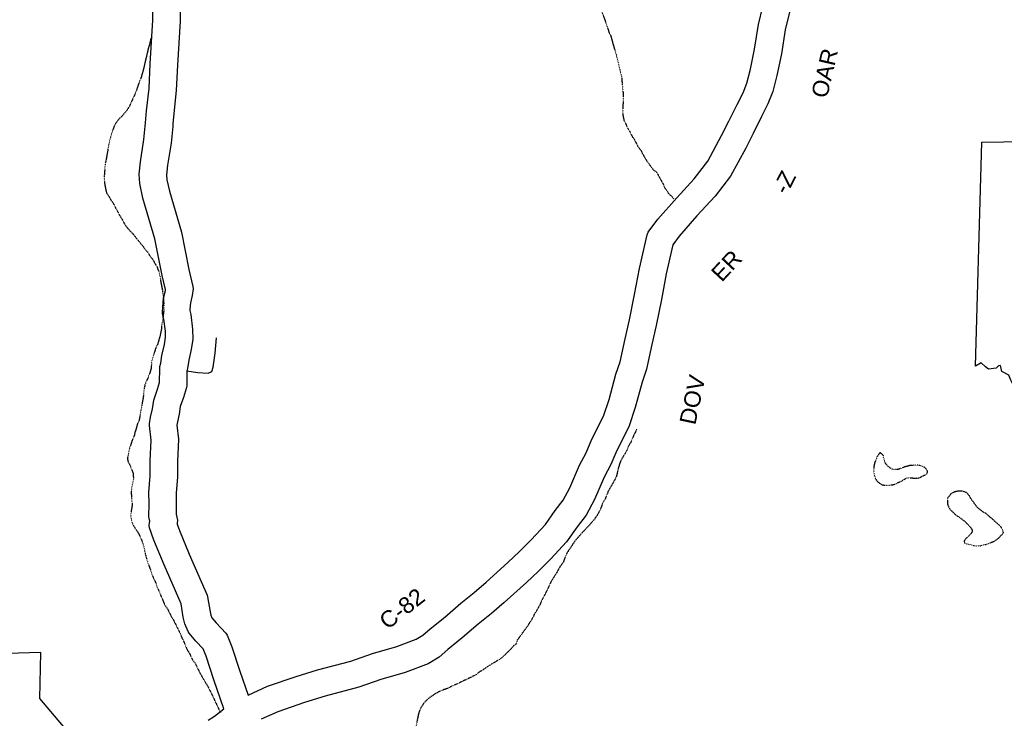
# Model space of a CAD drawing. Header units: feet. Extents: x -1605449 to -1594075, y -1717250 to -1708479.
# Tile 66 of 97: x -1598775 to -1598174, y -1712524 to -1712097. Entities that reach past the tile are written whole.
import ezdxf
from ezdxf.enums import TextEntityAlignment as Align

# ---------------------------------------------------------------- set-up
doc = ezdxf.new("R2010")
doc.units = ezdxf.units.FT
doc.header["$MEASUREMENT"] = 0
doc.linetypes.add('stream', pattern=[1.4, 0.7, -0.1, 0.1, -0.1, 0.1, -0.1, 0.1, -0.1])
for name, color, linetype in [('61', 7, 'Continuous'), ('62', 7, 'Continuous'), ('COUNTY-RD', 7, 'Continuous'), ('CR-TEXT', 7, 'Continuous'), ('INCORPORATED', 4, 'Continuous'), ('RT-MKR', 7, 'Continuous'), ('STREET-RURAL', 14, 'Continuous'), ('TWP-RD', 6, 'Continuous'), ('WATERWAY', 14, 'stream')]:
    doc.layers.add(name, color=color, linetype=linetype)
doc.styles.add('ARIAL', font='arial.ttf')

# ---------------------------------------------------------------- blocks, each defined once
blk = doc.blocks.new('SR2  _')
at = {"layer": '61', "color": 0, "linetype": 'Continuous'}
blk.add_lwpolyline([(-772.7, 884.1), (-218.9, 893.4), (-227.6, 876.1), (-175.3, 872.5), (-119.8, 842), (-72.9, 822.7), (-15.5, 777.4), (18.9, 777.9), (33.4, 815.1), (59.7, 786.4), (91, 781.2), (144.9, 712.9), (189.5, 698.1), (242.9, 721.5), (282.8, 725.4), (312, 748.5), (388, 768.3), (409.2, 756.5), (449.4, 758.8), (469.6, 767.6), (504.7, 759.8), (566.5, 811.7), (630.1, 872.9), (727.9, 930.6), (874, 985.3), (989.5, 1034.2), (1006.2, 293.5), (1006.2, 293.5), (989.2, 283.1), (962.6, 288), (944.8, 267.2), (966.9, 232.6), (977.3, 196), (968, 155.6), (977.2, 122.3), (970.9, 94.4), (954.3, 66.7), (948.5, 40.3), (934.3, 12.4), (935.5, -3.2), (922, -15.5), (924.4, -61.8), (917.6, -87.5), (919.9, -109.7), (898, -115.5), (903.1, -133.8), (889.1, -147.9), (892.1, -172.2), (876.3, -187.7), (891.6, -218.8), (879.3, -228.7), (869.1, -266.4), (840.9, -274.1), (784.6, -343.2), (764.7, -369.4), (742.4, -375.9), (730.1, -402.7), (702.6, -402.8), (661, -421.4), (634.1, -389.4), (587, -427.9), (581.6, -472.4), (522, -471), (524.3, -493.5), (511, -500.1), (498.9, -522.6), (505.9, -562.7), (478.1, -572.9), (481.5, -596.2), (499.3, -610.4), (507.3, -654.8), (477.6, -645.8), (453.3, -683.3), (428.4, -674.5), (436.5, -642.7), (394.3, -604.6), (354.4, -635.1), (333.6, -684), (333.4, -716.8), (303.6, -736.7), (322.7, -783.1), (319.2, -815.1), (319.8, -845.5), (282.6, -844.4), (260.1, -926.3), (260.1, -926.3), (195.5, -942), (150.6, -951.4), (134.8, -914.1), (102.7, -894.5), (81.8, -857), (35.8, -851.9), (24.9, -800.5), (19.7, -758.7), (-43.3, -769), (-60.6, -794.5), (-82.9, -801.4), (-95.9, -827.1), (-126.3, -829.3), (-159, -841.4), (-180.4, -816.2), (-233.9, -790.9), (-258, -777.8), (-308.3, -798.1), (-319.1, -822.1), (-359.1, -811.5), (-368.5, -784.7), (-392.8, -776.7), (-398.1, -748.2), (-449.9, -733.1), (-489.6, -739.1), (-559.5, -716.3), (-563.7, -678.8), (-587.5, -633.3), (-600, -601.6), (-644.2, -577.4), (-653.1, -539.8), (-667.3, -540.9), (-680.2, -556.2), (-729.3, -563.2), (-748.9, -547.8), (-776.4, -521.6), (-812.7, -543.3), (-812.7, -543.3), (-772.7, 884.1)], close=True, dxfattribs=at)
at = {"layer": '61', "color": 0}
blk.add_point((87.7, 47.6), dxfattribs=at)
at = {"layer": '62', "color": 0, "linetype": 'Continuous'}
blk.add_line((-812.7, -543.3), (-772.7, 884.1), dxfattribs=at)
for points in [[(-772.7, 884.1), (-218.9, 893.4), (-227.6, 876.1), (-175.3, 872.5), (-119.8, 842), (-72.9, 822.7), (-15.5, 777.4), (18.9, 777.9), (33.4, 815.1), (59.7, 786.4), (91, 781.2), (144.9, 712.9), (189.5, 698.1), (242.9, 721.5), (282.8, 725.4), (312, 748.5), (388, 768.3), (409.2, 756.5), (449.4, 758.8), (469.6, 767.6), (504.7, 759.8), (566.5, 811.7), (630.1, 872.9), (727.9, 930.6), (874, 985.3), (989.5, 1034.2), (1006.2, 293.5)], [(1006.2, 293.5), (989.2, 283.1), (962.6, 288), (944.8, 267.2), (966.9, 232.6), (977.3, 196), (968, 155.6), (977.2, 122.3), (970.9, 94.4), (954.3, 66.7), (948.5, 40.3), (934.3, 12.4), (935.5, -3.2), (922, -15.5), (924.4, -61.8), (917.6, -87.5), (919.9, -109.7), (898, -115.5), (903.1, -133.8), (889.1, -147.9), (892.1, -172.2), (876.3, -187.7), (891.6, -218.8), (879.3, -228.7), (869.1, -266.4), (840.9, -274.1), (784.6, -343.2), (764.7, -369.4), (742.4, -375.9), (730.1, -402.7), (702.6, -402.8), (661, -421.4), (634.1, -389.4), (587, -427.9), (581.6, -472.4), (522, -471), (524.3, -493.5), (511, -500.1), (498.9, -522.6), (505.9, -562.7), (478.1, -572.9), (481.5, -596.2), (499.3, -610.4), (507.3, -654.8), (477.6, -645.8), (453.3, -683.3), (428.4, -674.5), (436.5, -642.7), (394.3, -604.6), (354.4, -635.1), (333.6, -684), (333.4, -716.8), (303.6, -736.7), (322.7, -783.1), (319.2, -815.1), (319.8, -845.5), (282.6, -844.4), (260.1, -926.3)], [(260.1, -926.3), (195.5, -942), (150.6, -951.4), (134.8, -914.1), (102.7, -894.5), (81.8, -857), (35.8, -851.9), (24.9, -800.5), (19.7, -758.7), (-43.3, -769), (-60.6, -794.5), (-82.9, -801.4), (-95.9, -827.1), (-126.3, -829.3), (-159, -841.4), (-180.4, -816.2), (-233.9, -790.9), (-258, -777.8), (-308.3, -798.1), (-319.1, -822.1), (-359.1, -811.5), (-368.5, -784.7), (-392.8, -776.7), (-398.1, -748.2), (-449.9, -733.1), (-489.6, -739.1), (-559.5, -716.3), (-563.7, -678.8), (-587.5, -633.3), (-600, -601.6), (-644.2, -577.4), (-653.1, -539.8), (-667.3, -540.9), (-680.2, -556.2), (-729.3, -563.2), (-748.9, -547.8), (-776.4, -521.6), (-812.7, -543.3)]]:
    blk.add_lwpolyline(points, dxfattribs=at)

msp = doc.modelspace()

# ---------------------------------------------------------------- linework, layer by layer
at = {"layer": 'COUNTY-RD'}
for points in [[(-1598635.6, -1712509.93), (-1598623.67, -1712504.44), (-1598606.19, -1712498.38), (-1598593.09, -1712494.47), (-1598572.84, -1712489.11), (-1598559.65, -1712484.48), (-1598544.77, -1712480.15), (-1598532.9, -1712475.73), (-1598528.73, -1712473.14), (-1598524.31, -1712469.23), (-1598515.36, -1712462.09), (-1598505.62, -1712453.62), (-1598497.52, -1712447.19), (-1598490.11, -1712440.75), (-1598476.89, -1712428.87), (-1598469.8, -1712422.09), (-1598462.72, -1712415.01), (-1598453.97, -1712405.56), (-1598447.94, -1712397.09), (-1598443.01, -1712390.77), (-1598438.95, -1712383.16), (-1598433.11, -1712369.42), (-1598429.03, -1712361.69), (-1598425.49, -1712353.37), (-1598418.45, -1712339.37), (-1598415.01, -1712329.28), (-1598410.84, -1712313.65), (-1598408.17, -1712306.16), (-1598405.26, -1712292.05), (-1598402.56, -1712280.52), (-1598399.44, -1712264.96), (-1598396.43, -1712249.12), (-1598391.76, -1712228.57), (-1598391.07, -1712227.04), (-1598385.25, -1712218.95), (-1598373.72, -1712205.92), (-1598363.04, -1712194.3), (-1598354.81, -1712183.68), (-1598346.35, -1712167.89), (-1598341.85, -1712159.11), (-1598336.8, -1712148.88), (-1598333.22, -1712141.82), (-1598330.95, -1712135.95), (-1598328.72, -1712127.38), (-1598326.12, -1712115.06), (-1598323.77, -1712100.08), (-1598321.18, -1712089.02)], [(-1598304.9, -1712092.57), (-1598307.4, -1712103.28), (-1598309.72, -1712118.08), (-1598312.5, -1712131.21), (-1598315.06, -1712141.07), (-1598317.98, -1712148.61), (-1598321.9, -1712156.34), (-1598326.96, -1712166.6), (-1598331.59, -1712175.63), (-1598340.77, -1712192.78), (-1598350.29, -1712205.07), (-1598361.35, -1712217.08), (-1598372.21, -1712229.36), (-1598376.07, -1712234.72), (-1598380.11, -1712252.52), (-1598383.08, -1712268.15), (-1598386.27, -1712284.06), (-1598388.98, -1712295.64), (-1598392.08, -1712310.66), (-1598394.91, -1712318.6), (-1598399.05, -1712334.12), (-1598403.04, -1712345.83), (-1598410.36, -1712360.38), (-1598413.96, -1712368.85), (-1598418.04, -1712376.58), (-1598423.9, -1712390.36), (-1598428.98, -1712399.89), (-1598434.57, -1712407.05), (-1598441.01, -1712416.1), (-1598450.71, -1712426.56), (-1598458.14, -1712434.01), (-1598465.56, -1712441.1), (-1598479.08, -1712453.24), (-1598486.86, -1712460), (-1598494.96, -1712466.44), (-1598504.7, -1712474.9), (-1598513.59, -1712482), (-1598518.74, -1712486.55), (-1598525.51, -1712490.76), (-1598539.53, -1712495.99), (-1598554.56, -1712500.36), (-1598567.94, -1712505.05), (-1598588.57, -1712510.51), (-1598601.07, -1712514.25), (-1598617.45, -1712519.93), (-1598627.5, -1712524.54)], [(-1598660.02, -1712525.08), (-1598656.1, -1712522.7), (-1598650.36, -1712518.28), (-1598650.36, -1712518.28)]]:
    msp.add_lwpolyline(points, dxfattribs=at)
at = {"layer": 'INCORPORATED', "flags": 128}
msp.add_lwpolyline([(-1598784.87, -1712773.66), (-1598774.4, -1712621.67), (-1598767.97, -1712631.43), (-1598751.37, -1712628.73), (-1598749.47, -1712593.36), (-1598714.69, -1712568.77), (-1598762.76, -1712511.83), (-1598762.1, -1712483.82), (-1598762.1, -1712483.82), (-1598830.74, -1712485.81)], dxfattribs=at)
at = {"layer": 'STREET-RURAL'}
msp.add_lwpolyline([(-1598673.2, -1712311.77), (-1598666.29, -1712312.67), (-1598659.94, -1712313.1), (-1598657.79, -1712312.07), (-1598656.82, -1712309.39), (-1598655.75, -1712300.86), (-1598654.86, -1712291.5)], dxfattribs=at)
at = {"layer": 'TWP-RD'}
for points in [[(-1598695.4, -1712124.04), (-1598693.71, -1712097.48), (-1598693.69, -1712069.91)], [(-1598677.02, -1712070.14), (-1598677.04, -1712098.01), (-1598678.76, -1712124.93), (-1598679.43, -1712140.5), (-1598680.96, -1712154.37), (-1598681.47, -1712160.69), (-1598681.46, -1712160.76), (-1598681.55, -1712161.63), (-1598681.61, -1712162.43), (-1598681.63, -1712162.49), (-1598682.62, -1712172.53), (-1598684.79, -1712186.04), (-1598685.31, -1712191.86), (-1598685.16, -1712194.93), (-1598683.61, -1712201.97), (-1598676.3, -1712227.04), (-1598671.85, -1712249.86), (-1598669.28, -1712260.2), (-1598669.18, -1712261.69), (-1598669.63, -1712265.64), (-1598670.73, -1712270.09), (-1598671.11, -1712274.04), (-1598671.16, -1712274.9), (-1598670.64, -1712277.25), (-1598669.43, -1712286.28), (-1598669.37, -1712292.28), (-1598670.29, -1712298.64), (-1598671.86, -1712305.26), (-1598672.49, -1712310.23), (-1598672.93, -1712311.87), (-1598673.07, -1712320.68), (-1598673.23, -1712321.78), (-1598675.05, -1712328.05), (-1598676.98, -1712333.58), (-1598677.69, -1712338.15), (-1598678.78, -1712342.94)], [(-1598650.36, -1712518.28), (-1598656.46, -1712500.47), (-1598661.24, -1712485.99), (-1598662.98, -1712481.54), (-1598667.41, -1712476.79), (-1598671.47, -1712472.06), (-1598672.12, -1712471.02), (-1598674.22, -1712466.26), (-1598675.17, -1712462.22), (-1598676.48, -1712453.98), (-1598686.86, -1712430.29), (-1598693.15, -1712415.19), (-1598695.74, -1712407.71), (-1598695.96, -1712406.15), (-1598695.89, -1712404.57), (-1598695.65, -1712403.54), (-1598696.18, -1712400.81), (-1598696.08, -1712392.71), (-1598696.16, -1712385.95), (-1598695.43, -1712375.84), (-1598695.37, -1712366.62), (-1598694.87, -1712354.05), (-1598695.79, -1712345.14), (-1598695.77, -1712344.13), (-1598695.19, -1712339.93), (-1598694.06, -1712335), (-1598693.22, -1712329.53), (-1598690.94, -1712322.99), (-1598689.71, -1712318.74), (-1598689.57, -1712310.07), (-1598689.43, -1712309.05), (-1598688.88, -1712307.02), (-1598688.28, -1712302.28), (-1598686.68, -1712295.51), (-1598686.05, -1712291.17), (-1598686.09, -1712287.48), (-1598687.07, -1712280.17), (-1598687.82, -1712276.77), (-1598687.91, -1712275.59), (-1598687.72, -1712272.7), (-1598687.2, -1712267.29), (-1598686.07, -1712262.69), (-1598686, -1712262.04), (-1598688.13, -1712253.47), (-1598692.52, -1712230.97), (-1598699.77, -1712206.1), (-1598701.74, -1712197.15), (-1598702.01, -1712191.54), (-1598701.34, -1712183.98), (-1598699.16, -1712170.39), (-1598698.14, -1712160.1), (-1598697.55, -1712152.78), (-1598696.05, -1712139.22), (-1598695.4, -1712124.04)], [(-1598678.78, -1712342.94), (-1598679.06, -1712344.92), (-1598678.17, -1712353.52), (-1598678.7, -1712367.01), (-1598678.77, -1712376.5), (-1598679.48, -1712386.45), (-1598679.41, -1712392.71), (-1598679.49, -1712399.31), (-1598678.77, -1712403.02), (-1598678.81, -1712404.79), (-1598678.93, -1712405.31), (-1598677.57, -1712409.26), (-1598671.53, -1712423.74), (-1598660.57, -1712448.75), (-1598660.27, -1712449.77), (-1598658.8, -1712459.01), (-1598658.35, -1712460.96), (-1598657.62, -1712462.61), (-1598654.99, -1712465.68), (-1598649.17, -1712471.91), (-1598648.32, -1712473.25), (-1598645.55, -1712480.34), (-1598640.67, -1712495.15), (-1598635.6, -1712509.93), (-1598635.6, -1712509.93)]]:
    msp.add_lwpolyline(points, dxfattribs=at)
at = {"layer": 'WATERWAY', "ltscale": 0.5, "flags": 128}
for points in [[(-1598446.74, -1711886.13), (-1598446.53, -1711900.48), (-1598446.31, -1711903.98), (-1598445.94, -1711906.31), (-1598445.74, -1711908.82), (-1598444.66, -1711914.31), (-1598444.13, -1711915.97), (-1598443.93, -1711918.3), (-1598440.75, -1711929.94), (-1598440.05, -1711932.27), (-1598438.83, -1711935.59), (-1598437.13, -1711938.06), (-1598430.91, -1711941.64), (-1598429.37, -1711944.12), (-1598428.49, -1711947.45), (-1598428.28, -1711950.45), (-1598427.51, -1711956.95), (-1598426.97, -1711959.44), (-1598425.38, -1711965.43), (-1598424.53, -1711967.08), (-1598422.78, -1711972.07), (-1598421.58, -1711974.72), (-1598421.05, -1711976.55), (-1598420.85, -1711978.71), (-1598421.1, -1711984.56), (-1598421.38, -1711987.74), (-1598423.22, -1711998.45), (-1598423.85, -1712001.29), (-1598425.11, -1712005.65), (-1598425.09, -1712007.32), (-1598424.72, -1712009.49), (-1598423.5, -1712013.31), (-1598419.25, -1712018.58), (-1598417.89, -1712020.57), (-1598417.34, -1712023.73), (-1598416.98, -1712025.56), (-1598416.57, -1712030.9), (-1598416.51, -1712034.4), (-1598416.65, -1712036.24), (-1598416.74, -1712041.92), (-1598417.49, -1712047.44), (-1598419.71, -1712054.65), (-1598421.81, -1712059.35), (-1598422.43, -1712062.53), (-1598423.23, -1712064.38), (-1598424, -1712068.9), (-1598424.13, -1712071.07), (-1598423.21, -1712077.23), (-1598421.6, -1712084.39), (-1598419.66, -1712091.53), (-1598416, -1712102), (-1598415.12, -1712104.82), (-1598414.09, -1712106.81), (-1598411.8, -1712114.95), (-1598411.11, -1712116.78), (-1598407.38, -1712132.08), (-1598406.97, -1712137.41), (-1598406.6, -1712139.91), (-1598406.35, -1712145.42), (-1598406.75, -1712152.1), (-1598406.52, -1712156.1), (-1598405.99, -1712158.43), (-1598403.75, -1712163.24), (-1598402.03, -1712166.22), (-1598400.83, -1712168.7), (-1598399.47, -1712170.35), (-1598398.78, -1712172.01), (-1598397.41, -1712174.66), (-1598395.71, -1712176.8), (-1598393.82, -1712180.45), (-1598392.11, -1712183.26), (-1598388.02, -1712188.87), (-1598386.17, -1712190.18), (-1598384.29, -1712193.32), (-1598381.89, -1712197.79), (-1598381.19, -1712199.79), (-1598379.83, -1712201.44), (-1598378.64, -1712203.42), (-1598376.61, -1712205.23), (-1598375.4, -1712206.82)], [(-1598695.07, -1712108.65), (-1598695.27, -1712110.04), (-1598695.74, -1712112.22), (-1598696.38, -1712114.06), (-1598699.67, -1712128.14), (-1598700.78, -1712131.99), (-1598702.38, -1712136.19), (-1598704.14, -1712141.39), (-1598708.01, -1712149.96), (-1598709.96, -1712153), (-1598712.91, -1712156.38), (-1598714.56, -1712157.91), (-1598717.01, -1712161.28), (-1598718.45, -1712165.14), (-1598719.56, -1712168.83), (-1598720.82, -1712174.19), (-1598722.35, -1712183.06), (-1598722.82, -1712184.9), (-1598723.52, -1712193.59), (-1598723.13, -1712197.93), (-1598722.41, -1712201.59), (-1598721.88, -1712203.25), (-1598720.52, -1712205.23), (-1598719.66, -1712206.89), (-1598717.96, -1712209.2), (-1598715.89, -1712213.34), (-1598714.01, -1712216.82), (-1598712.81, -1712218.64), (-1598710.58, -1712222.78), (-1598707.87, -1712226.07), (-1598705.84, -1712228.05), (-1598704.65, -1712229.7), (-1598699.72, -1712235.63), (-1598698.7, -1712237.29), (-1598696.83, -1712239.26), (-1598695.46, -1712241.75), (-1598693.94, -1712243.39), (-1598692.57, -1712245.88), (-1598691.2, -1712248.19), (-1598689.98, -1712251.51), (-1598689.27, -1712254.34), (-1598689.08, -1712256.34), (-1598687.99, -1712262), (-1598687.43, -1712265.83), (-1598687.02, -1712271.16), (-1598686.98, -1712274), (-1598687.27, -1712276.51), (-1598687.87, -1712281.36), (-1598688.33, -1712283.87), (-1598688.47, -1712285.87), (-1598689.24, -1712289.89), (-1598690.82, -1712295.42), (-1598691.96, -1712297.78), (-1598694.03, -1712304.15), (-1598694.5, -1712306), (-1598694.77, -1712310.01), (-1598695.25, -1712311.85), (-1598696.69, -1712315.88), (-1598697.49, -1712317.56), (-1598698.62, -1712320.41), (-1598699.08, -1712322.76), (-1598699.67, -1712328.11), (-1598702.13, -1712342), (-1598703.1, -1712343.85), (-1598703.89, -1712346.87), (-1598704.69, -1712349.21), (-1598705.16, -1712351.39), (-1598706.28, -1712353.91), (-1598708.2, -1712359.62), (-1598709.28, -1712365.31), (-1598708.92, -1712367.14), (-1598707.72, -1712369.29), (-1598705.81, -1712374.27), (-1598705.59, -1712377.77), (-1598706.21, -1712381.12), (-1598706.84, -1712383.47), (-1598706.84, -1712383.47), (-1598706.97, -1712386.3), (-1598706.35, -1712393.64), (-1598706.97, -1712397.32), (-1598707.25, -1712400.83), (-1598706.18, -1712405.32), (-1598702.43, -1712411.11), (-1598700.18, -1712416.08), (-1598699.48, -1712418.41), (-1598698.05, -1712424.9), (-1598696.82, -1712429.05), (-1598694.91, -1712434.03), (-1598694.38, -1712436.02), (-1598691.8, -1712441.66), (-1598690.93, -1712444.32), (-1598689.9, -1712446.31), (-1598689.02, -1712448.8), (-1598687.99, -1712450.78), (-1598687.29, -1712452.94), (-1598686.26, -1712455.1), (-1598684.73, -1712457.25), (-1598682.5, -1712461.72), (-1598681.13, -1712464.03), (-1598677.18, -1712471.82), (-1598675.79, -1712475.3), (-1598674.76, -1712477.29), (-1598673.03, -1712481.61), (-1598671.66, -1712483.76), (-1598670.8, -1712485.58), (-1598669.43, -1712488.4), (-1598667.9, -1712490.38), (-1598665.14, -1712496.01), (-1598662.23, -1712501.14), (-1598660.53, -1712503.79), (-1598657.61, -1712509.58), (-1598653.47, -1712518.37), (-1598652.35, -1712520.39)], [(-1598398.18, -1712347.28), (-1598399.28, -1712349.79), (-1598400.25, -1712351.64), (-1598401.86, -1712355.5), (-1598403.16, -1712357.69), (-1598403.96, -1712359.87), (-1598405.26, -1712362.23), (-1598406.89, -1712364.76), (-1598408.02, -1712366.95), (-1598408.83, -1712369.13), (-1598409.62, -1712371.98), (-1598410.55, -1712376.17), (-1598412.5, -1712380.03), (-1598415.59, -1712385.25), (-1598417.51, -1712390.12), (-1598418.66, -1712391.81), (-1598420.26, -1712396.01), (-1598421.23, -1712398.02), (-1598422.36, -1712400.05), (-1598424.16, -1712402.58), (-1598427.27, -1712406.13), (-1598432.69, -1712411.89), (-1598435.97, -1712415.77), (-1598441.02, -1712423.36), (-1598441.99, -1712425.71), (-1598442.94, -1712428.56), (-1598444.9, -1712431.1), (-1598446.85, -1712434.63), (-1598450.43, -1712440.36), (-1598450.43, -1712440.36), (-1598452.86, -1712445.57), (-1598456.42, -1712452.47), (-1598457.06, -1712454.15), (-1598459.66, -1712458.86), (-1598460.8, -1712460.55), (-1598461.77, -1712462.73), (-1598462.91, -1712464.59), (-1598464.86, -1712467.62), (-1598471.23, -1712476.4), (-1598471.53, -1712478.4), (-1598473.35, -1712479.6), (-1598474.66, -1712481.29), (-1598480.41, -1712486.88), (-1598482.06, -1712488.08), (-1598488.17, -1712491.68), (-1598490.32, -1712493.21), (-1598492.13, -1712494.41), (-1598494.28, -1712495.61), (-1598495.93, -1712497.13), (-1598500.23, -1712499.37), (-1598503.7, -1712500.92), (-1598507.84, -1712502.99), (-1598511.48, -1712504.54), (-1598513.3, -1712505.57), (-1598517.28, -1712506.97), (-1598519.43, -1712508), (-1598521.09, -1712508.86), (-1598524.55, -1712511.25), (-1598526.36, -1712512.78), (-1598528.17, -1712514.65), (-1598529.64, -1712516.84), (-1598530.93, -1712519.53), (-1598531.56, -1712521.71), (-1598534.35, -1712535.77), (-1598534.82, -1712537.78), (-1598536.1, -1712541.64), (-1598538.85, -1712547.35), (-1598542.14, -1712550.08), (-1598545.93, -1712552.8), (-1598548.41, -1712554.18), (-1598553.88, -1712556.59), (-1598559.18, -1712558.51), (-1598560.85, -1712558.87), (-1598570.8, -1712562.19), (-1598574.61, -1712563.58), (-1598580.41, -1712566.01), (-1598583.55, -1712567.89), (-1598585.86, -1712569.1), (-1598589.66, -1712571.49), (-1598593.78, -1712574.89), (-1598596.9, -1712578.11), (-1598601.33, -1712583.02), (-1598603.78, -1712586.39), (-1598605.74, -1712588.59), (-1598607.04, -1712591.11), (-1598609.33, -1712593.82), (-1598610.47, -1712596.01), (-1598612.43, -1712598.21), (-1598613.73, -1712600.56), (-1598618.14, -1712606.8), (-1598619.61, -1712608.5), (-1598620.92, -1712610.52), (-1598621.89, -1712612.54), (-1598623.52, -1712615.06), (-1598625.94, -1712620.11), (-1598626.74, -1712622.46), (-1598628.99, -1712628.17), (-1598630.42, -1712632.7), (-1598633.98, -1712640.09), (-1598635.28, -1712641.78), (-1598636.09, -1712643.8), (-1598637.56, -1712645.99), (-1598638.68, -1712648.84), (-1598640.15, -1712651.04), (-1598641.11, -1712653.39), (-1598643.24, -1712656.09), (-1598644.21, -1712658.28), (-1598647.62, -1712663.83), (-1598648.75, -1712666.69), (-1598650.71, -1712669.06), (-1598651.85, -1712671.24), (-1598653.15, -1712673.1), (-1598659.64, -1712684.09)], [(-1598249.34, -1712361.57), (-1598250.31, -1712362.65), (-1598251.45, -1712364.17), (-1598251.77, -1712365.18), (-1598252.25, -1712366.52), (-1598252.89, -1712368.2), (-1598253.2, -1712369.7), (-1598253.34, -1712371.71), (-1598253.32, -1712373.38), (-1598253.13, -1712374.88), (-1598252.77, -1712376.21), (-1598252.43, -1712377.21), (-1598251.74, -1712378.53), (-1598250.72, -1712379.69), (-1598249.21, -1712380.84), (-1598248.2, -1712381.32), (-1598247.2, -1712381.48), (-1598246.19, -1712381.63), (-1598245.03, -1712381.61), (-1598243.86, -1712381.6), (-1598242.7, -1712381.41), (-1598241.53, -1712381.23), (-1598240.37, -1712380.88), (-1598239.21, -1712380.36), (-1598237.89, -1712379.68), (-1598236.89, -1712379.33), (-1598235.24, -1712378.3), (-1598234.41, -1712377.79), (-1598232.92, -1712377.1), (-1598231.59, -1712377.09), (-1598230.25, -1712377.07), (-1598229.09, -1712377.22), (-1598227.92, -1712377.37), (-1598227.09, -1712377.19), (-1598226.25, -1712377.18), (-1598225.42, -1712377), (-1598224.43, -1712376.49), (-1598223.1, -1712375.8), (-1598222.11, -1712375.28), (-1598221.12, -1712374.77), (-1598220.63, -1712373.93), (-1598220.48, -1712372.93), (-1598221.33, -1712371.6), (-1598222.68, -1712370.45), (-1598223.52, -1712370.13), (-1598224.53, -1712369.81), (-1598225.53, -1712369.49), (-1598226.7, -1712369.34), (-1598228.03, -1712369.36), (-1598229.2, -1712369.37), (-1598230.36, -1712369.55), (-1598231.2, -1712369.57), (-1598232.2, -1712369.75), (-1598233.19, -1712370.09), (-1598234.19, -1712370.28), (-1598235.02, -1712370.62), (-1598236.34, -1712371.14), (-1598237.17, -1712371.49), (-1598238.17, -1712371.83), (-1598239.17, -1712372.01), (-1598240.83, -1712372.04), (-1598241.67, -1712371.88), (-1598242.67, -1712371.56), (-1598244.19, -1712370.41), (-1598245.37, -1712369.26), (-1598246.39, -1712367.94), (-1598246.92, -1712366.45), (-1598247.1, -1712365.45), (-1598247.45, -1712364.28), (-1598247.46, -1712363.45), (-1598249.34, -1712361.57)], [(-1598205.78, -1712386.41), (-1598208.4, -1712389.46), (-1598208.38, -1712390.62), (-1598208.35, -1712392.79), (-1598207.83, -1712394.29), (-1598207.31, -1712395.28), (-1598206.97, -1712396.11), (-1598205.62, -1712397.43), (-1598204.26, -1712398.75), (-1598203.08, -1712399.9), (-1598202.24, -1712400.39), (-1598201.4, -1712400.88), (-1598200.39, -1712401.7), (-1598199.54, -1712402.19), (-1598198.19, -1712403.34), (-1598197.35, -1712404), (-1598196.16, -1712405.32), (-1598195.32, -1712406.14), (-1598194.3, -1712407.29), (-1598193.62, -1712408.12), (-1598193.1, -1712409.61), (-1598193.42, -1712410.45), (-1598194.73, -1712411.98), (-1598195.88, -1712413.16), (-1598197.03, -1712414.18), (-1598197.69, -1712415.02), (-1598198.18, -1712415.86), (-1598197.49, -1712417.19), (-1598195.32, -1712417.66), (-1598193.48, -1712418.14), (-1598192.47, -1712418.46), (-1598191.63, -1712418.61), (-1598190.8, -1712418.77), (-1598189.47, -1712418.58), (-1598188.3, -1712418.56), (-1598186.64, -1712418.04), (-1598185.31, -1712417.86), (-1598184.15, -1712417.51), (-1598182.82, -1712416.99), (-1598181.33, -1712416.47), (-1598180.17, -1712415.95), (-1598179.01, -1712415.43), (-1598177.69, -1712414.24), (-1598176.87, -1712413.73), (-1598175.72, -1712412.38), (-1598174.57, -1712411.36), (-1598174.08, -1712410.52), (-1598175.46, -1712407.2), (-1598176.48, -1712406.21), (-1598177.32, -1712405.39), (-1598178.34, -1712404.57), (-1598179.35, -1712403.75), (-1598180.2, -1712402.76), (-1598181.21, -1712401.94), (-1598182.22, -1712401.12), (-1598183.06, -1712400.46), (-1598183.91, -1712399.64), (-1598184.92, -1712398.81), (-1598186.27, -1712398.17), (-1598187.28, -1712397.34), (-1598188.12, -1712396.69), (-1598188.96, -1712396.03), (-1598189.81, -1712395.38), (-1598191, -1712393.89), (-1598191.85, -1712392.73), (-1598192.7, -1712391.58), (-1598193.55, -1712390.59), (-1598194.06, -1712389.76), (-1598194.57, -1712388.76), (-1598195.08, -1712387.94), (-1598195.76, -1712387.11), (-1598196.78, -1712386.12), (-1598197.79, -1712385.64), (-1598198.62, -1712385.31), (-1598199.79, -1712385.16), (-1598200.79, -1712385.18), (-1598201.79, -1712385.19), (-1598203.29, -1712385.54), (-1598204.12, -1712385.72), (-1598205.44, -1712386.41), (-1598205.78, -1712386.41)]]:
    msp.add_lwpolyline(points, dxfattribs=at)

# ---------------------------------------------------------------- block references
at = {"layer": 'RT-MKR', "color": 7, "xscale": 0.09583348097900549, "yscale": 0.09583348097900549, "zscale": 0.08333333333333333}
msp.add_blockref('SR2  _', (-1598113.29, -1712256.76), dxfattribs=at)

# ---------------------------------------------------------------- texts
at = {"layer": 'CR-TEXT', "style": 'ARIAL'}
for s, rotation, p in [('OAR', 77, (-1598279, -1712146.31)), ('-Z', 63, (-1598303.81, -1712205.99)), ('ER', 47, (-1598344.04, -1712259.98)), ('DOV', 78, (-1598359.47, -1712345.82)), ('C-82', 38, (-1598548.58, -1712472.56))]:
    msp.add_text(s, height=10, rotation=rotation, dxfattribs=at).set_placement(p, align=Align.BOTTOM_LEFT)

doc.saveas('drawing.dxf')
